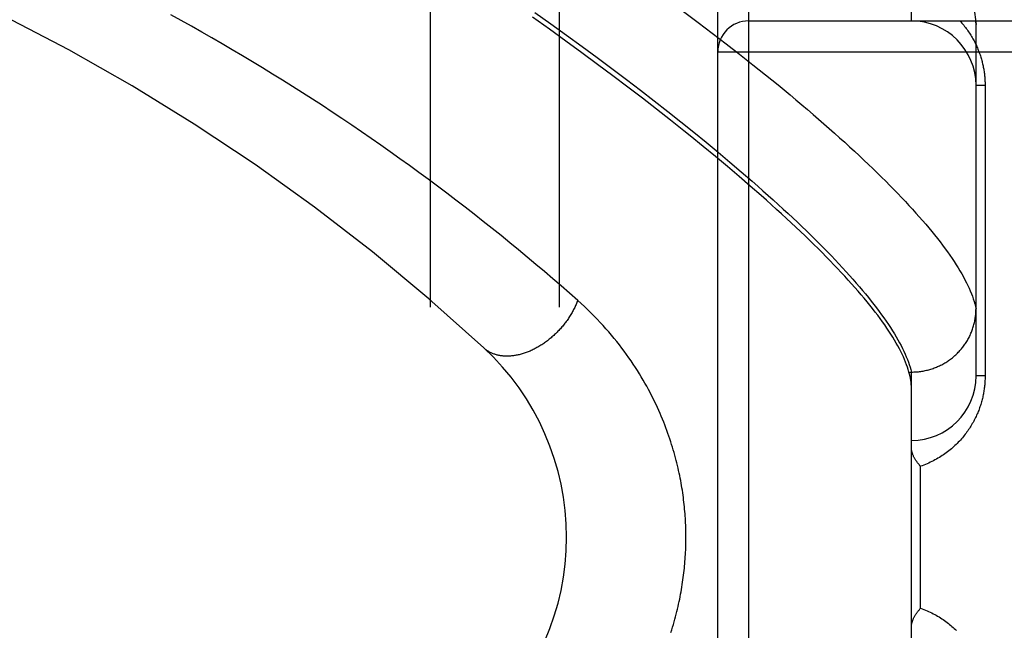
# Model space of a CAD drawing. Header units: inches. Extents: x 0 to 283, y 0 to 183.
# Tile 62 of 256: x 54.913 to 55.866, y 78.607 to 79.198. Entities that reach past the tile are written whole.
import ezdxf

# ---------------------------------------------------------------- set-up
doc = ezdxf.new("R2010")
doc.units = ezdxf.units.IN
doc.header["$LTSCALE"] = 15.583333
doc.header["$MEASUREMENT"] = 0
doc.linetypes.add('HIDDEN', pattern=[0.2, 0.1, -0.1])
for name, color, linetype in [('DEFAULT_2', 8, 'HIDDEN'), ('LEFTHAND_DOOR_ASSEMBLY', 7, 'CONTINUOUS'), ('SUBPANEL', 7, 'CONTINUOUS')]:
    doc.layers.add(name, color=color, linetype=linetype)

msp = doc.modelspace()

# ---------------------------------------------------------------- linework, layer by layer
at = {"layer": 'DEFAULT_2', "color": 8, "linetype": 'HIDDEN'}
msp.add_line((55.02933, 54.51998), (55.02933, 123.62398), dxfattribs=at)
at = {"layer": 'LEFTHAND_DOOR_ASSEMBLY', "color": 8, "linetype": 'HIDDEN'}
for p, q in [((55.61858, 78.14041), (55.61858, 79.25356)), ((55.77608, 79.19698), (55.77608, 79.2548)), ((55.58858, 78.1698), (55.58858, 79.22417)), ((55.42562, 79.18895), (55.40931, 79.20057)), ((55.41166, 79.205), (55.42714, 79.19403)), ((55.55546, 79.20604), (55.56956, 79.19552)), ((55.44157, 79.17745), (55.42562, 79.18895)), ((55.42714, 79.19403), (55.44234, 79.18313)), ((55.56956, 79.19552), (55.58332, 79.1851)), ((55.61858, 79.19698), (56.68058, 79.19698)), ((55.83858, 79.1936), (55.83854, 79.196)), ((55.83858, 78.85323), (55.83858, 79.1936)), ((55.44234, 79.18313), (55.45725, 79.1723)), ((55.58332, 79.1851), (55.59674, 79.17481)), ((55.45715, 79.16609), (55.44157, 79.17745)), ((55.45725, 79.1723), (55.47185, 79.16156)), ((55.59674, 79.17481), (55.60982, 79.16464)), ((55.47236, 79.15486), (55.45715, 79.16609)), ((55.47185, 79.16156), (55.48616, 79.15091)), ((55.58858, 79.16698), (56.68058, 79.16698)), ((55.60982, 79.16464), (55.62254, 79.1546)), ((55.4872, 79.14377), (55.47236, 79.15486)), ((55.48616, 79.15091), (55.50015, 79.14037)), ((55.50166, 79.13283), (55.4872, 79.14377)), ((55.50015, 79.14037), (55.51383, 79.12993)), ((55.51574, 79.12205), (55.50166, 79.13283)), ((55.84737, 79.13448), (55.83858, 79.13448)), ((55.84737, 79.13448), (55.84737, 78.85323)), ((55.51383, 79.12993), (55.52719, 79.1196)), ((55.52944, 79.11142), (55.51574, 79.12205)), ((55.52719, 79.1196), (55.54022, 79.10939)), ((55.54277, 79.10095), (55.52944, 79.11142)), ((55.54022, 79.10939), (55.55293, 79.09931)), ((55.55293, 79.09931), (55.5653, 79.08936)), ((55.57441, 79.07551), (55.56204, 79.08556)), ((55.5653, 79.08936), (55.57733, 79.07954)), ((55.58641, 79.06563), (55.57441, 79.07551)), ((55.57733, 79.07954), (55.58903, 79.06985)), ((55.59802, 79.05592), (55.58641, 79.06563)), ((55.58903, 79.06985), (55.60038, 79.06031)), ((55.60926, 79.04639), (55.59802, 79.05592)), ((55.60038, 79.06031), (55.61139, 79.05092)), ((55.62012, 79.03703), (55.60926, 79.04639)), ((55.77371, 78.85701), (55.77608, 78.85701)), ((55.77608, 78.85701), (55.77722, 78.85702)), ((55.77608, 78.53696), (55.77608, 78.85701)), ((55.84737, 78.85323), (55.83858, 78.85323)), ((55.78487, 78.62823), (55.78487, 78.76573))]:
    msp.add_line(p, q, dxfattribs=at)
for points in [[(55.83578, 79.21064), (55.83644, 79.20807), (55.83702, 79.20554), (55.83751, 79.20306), (55.83791, 79.20062), (55.83822, 79.19824), (55.83845, 79.19589), (55.83858, 79.1936)], [(55.45306, 78.92629), (55.44508, 78.93333), (55.43704, 78.94034), (55.42894, 78.94733), (55.42079, 78.9543), (55.41254, 78.96127), (55.40423, 78.96824), (55.39583, 78.97519), (55.38737, 78.98213), (55.37884, 78.98906), (55.37024, 78.99596), (55.36157, 79.00285), (55.35284, 79.00971), (55.34405, 79.01655), (55.3352, 79.02336), (55.32629, 79.03014), (55.31732, 79.03689), (55.3083, 79.04361), (55.29922, 79.0503), (55.29009, 79.05695), (55.28092, 79.06356), (55.27169, 79.07013), (55.26242, 79.07667), (55.2531, 79.08316), (55.24374, 79.08961), (55.23434, 79.09601), (55.2249, 79.10238), (55.21541, 79.10869), (55.20589, 79.11496), (55.19634, 79.12118), (55.18674, 79.12735), (55.17712, 79.13347), (55.16746, 79.13954), (55.15776, 79.14556), (55.14804, 79.15153), (55.13829, 79.15745), (55.12851, 79.16331), (55.11871, 79.16912), (55.10888, 79.17488), (55.09902, 79.18058), (55.08914, 79.18623), (55.07924, 79.19182), (55.06931, 79.19735), (55.05936, 79.20283)], [(55.83849, 79.19695), (55.83842, 79.19807), (55.83832, 79.19918)], [(55.83854, 79.196), (55.83838, 79.19896)], [(55.82306, 79.19698), (55.824, 79.19595), (55.82491, 79.1949), (55.82581, 79.19385), (55.82668, 79.1928), (55.82753, 79.19173), (55.82835, 79.19067), (55.82916, 79.18959), (55.82995, 79.18852), (55.83072, 79.18743), (55.83146, 79.18635), (55.83219, 79.18526), (55.8329, 79.18417), (55.83358, 79.18307), (55.83425, 79.18197), (55.8349, 79.18087), (55.83553, 79.17976), (55.83614, 79.17866), (55.83673, 79.17755), (55.83731, 79.17644), (55.83786, 79.17533), (55.8384, 79.17421), (55.83892, 79.1731), (55.83943, 79.17198), (55.83991, 79.17087), (55.84038, 79.16975), (55.84083, 79.16864), (55.84127, 79.16753), (55.84168, 79.16642), (55.84208, 79.16531), (55.84246, 79.16421), (55.84283, 79.16311), (55.84318, 79.16201), (55.84351, 79.16092), (55.84383, 79.15983), (55.84413, 79.15875), (55.84442, 79.15767), (55.84469, 79.15659), (55.84495, 79.15552), (55.84519, 79.15445), (55.84542, 79.15338), (55.84563, 79.15232), (55.84584, 79.15126), (55.84602, 79.1502), (55.8462, 79.14915), (55.84636, 79.14809), (55.84651, 79.14704), (55.84665, 79.14599), (55.84678, 79.14495), (55.84689, 79.1439), (55.84699, 79.14286), (55.84708, 79.14182), (55.84716, 79.14078), (55.84722, 79.13974), (55.84727, 79.1387), (55.84732, 79.13766), (55.84735, 79.13661), (55.84736, 79.13555), (55.84737, 79.13448)], [(55.62254, 79.1546), (55.63491, 79.1447), (55.64097, 79.1398), (55.64693, 79.13494), (55.6528, 79.13011), (55.65859, 79.12532), (55.66428, 79.12057), (55.66989, 79.11585), (55.67541, 79.11117), (55.68083, 79.10653), (55.68616, 79.10193), (55.69141, 79.09737), (55.69656, 79.09284), (55.70162, 79.08836), (55.70659, 79.08391), (55.71147, 79.07951), (55.71626, 79.07514), (55.72096, 79.07082), (55.72556, 79.06653), (55.73008, 79.06229), (55.7345, 79.05809), (55.73883, 79.05393), (55.74307, 79.04982), (55.74722, 79.04574), (55.75128, 79.04171), (55.75524, 79.03772), (55.75911, 79.03377), (55.7629, 79.02986), (55.76659, 79.026), (55.77019, 79.02218), (55.7737, 79.0184), (55.77711, 79.01467), (55.78044, 79.01098), (55.78367, 79.00733), (55.78682, 79.00372), (55.78987, 79.00016), (55.79283, 78.99664), (55.7957, 78.99317), (55.79848, 78.98974), (55.80117, 78.98635), (55.80377, 78.98301), (55.80627, 78.97971), (55.80869, 78.97646), (55.81101, 78.97325), (55.81325, 78.97008), (55.81539, 78.96695), (55.81744, 78.96388), (55.81941, 78.96084), (55.82128, 78.95785), (55.82306, 78.9549), (55.82475, 78.95199), (55.82635, 78.94913), (55.82787, 78.94632), (55.82929, 78.94354), (55.83062, 78.94081), (55.83186, 78.93813), (55.83302, 78.93549), (55.83408, 78.93289), (55.83505, 78.93033), (55.83594, 78.92782), (55.83673, 78.92535), (55.83744, 78.92293), (55.83806, 78.92055), (55.83858, 78.91821)], [(55.56204, 79.08556), (55.55571, 79.09065), (55.54277, 79.10095)], [(55.61139, 79.05092), (55.62206, 79.04167), (55.62726, 79.03711), (55.63237, 79.03258), (55.6374, 79.02809), (55.64234, 79.02364), (55.64719, 79.01923), (55.65196, 79.01485), (55.65663, 79.01052), (55.66122, 79.00623), (55.66572, 79.00198), (55.67014, 78.99777), (55.67446, 78.9936), (55.6787, 78.98947), (55.68284, 78.98538), (55.6869, 78.98134), (55.69087, 78.97734), (55.69475, 78.97337), (55.69855, 78.96945), (55.70225, 78.96557), (55.70587, 78.96174), (55.7094, 78.95794), (55.71283, 78.95419), (55.71618, 78.95048), (55.71945, 78.94682), (55.72262, 78.9432), (55.7257, 78.93962), (55.7287, 78.93608), (55.7316, 78.93258), (55.73442, 78.92913), (55.73715, 78.92573), (55.73979, 78.92236), (55.74234, 78.91904), (55.7448, 78.91577), (55.74717, 78.91253), (55.74946, 78.90934), (55.75165, 78.9062), (55.75376, 78.90309), (55.75578, 78.90003), (55.75771, 78.89702), (55.75955, 78.89405), (55.7613, 78.89112), (55.76297, 78.88823), (55.76455, 78.88539), (55.76604, 78.8826), (55.76744, 78.87984), (55.76875, 78.87713), (55.76997, 78.87447), (55.77111, 78.87184), (55.77216, 78.86926), (55.77312, 78.86673), (55.77399, 78.86423), (55.77478, 78.86178), (55.77547, 78.85937), (55.77608, 78.85701)], [(55.77371, 78.85701), (55.77303, 78.85934), (55.77226, 78.86172), (55.7714, 78.86414), (55.77046, 78.8666), (55.76943, 78.8691), (55.76831, 78.87165), (55.7671, 78.87425), (55.76581, 78.87688), (55.76443, 78.87956), (55.76296, 78.88228), (55.7614, 78.88505), (55.75976, 78.88786), (55.75802, 78.89071), (55.7562, 78.89361), (55.75429, 78.89655), (55.7523, 78.89954), (55.75021, 78.90257), (55.74803, 78.90564), (55.74577, 78.90876), (55.74342, 78.91192), (55.74097, 78.91513), (55.73844, 78.91839), (55.73582, 78.92168), (55.73311, 78.92503), (55.73031, 78.92842), (55.72742, 78.93185), (55.72444, 78.93533), (55.72137, 78.93885), (55.7182, 78.94242), (55.71495, 78.94604), (55.71161, 78.9497), (55.70817, 78.9534), (55.70465, 78.95715), (55.70103, 78.96095), (55.69732, 78.96479), (55.69352, 78.96867), (55.68963, 78.97261), (55.68565, 78.97658), (55.68157, 78.98061), (55.6774, 78.98468), (55.67314, 78.98879), (55.66879, 78.99295), (55.66434, 78.99716), (55.6598, 79.00141), (55.65517, 79.0057), (55.65044, 79.01004), (55.64562, 79.01443), (55.64071, 79.01886), (55.6357, 79.02334), (55.6306, 79.02786), (55.62012, 79.03703)], [(55.45306, 78.92629), (55.45269, 78.9253), (55.4523, 78.92431), (55.45189, 78.92333), (55.45147, 78.92234), (55.45104, 78.92136), (55.45058, 78.92037), (55.45012, 78.91939), (55.44963, 78.91841), (55.44913, 78.91743), (55.44862, 78.91646), (55.44809, 78.91549), (55.44755, 78.91452), (55.44699, 78.91356), (55.44642, 78.9126), (55.44583, 78.91165), (55.44523, 78.9107), (55.44462, 78.90976), (55.444, 78.90882), (55.44336, 78.90789), (55.4427, 78.90696), (55.44204, 78.90604), (55.44136, 78.90513), (55.44067, 78.90422), (55.43997, 78.90332), (55.43925, 78.90243), (55.43853, 78.90155), (55.43779, 78.90068), (55.43704, 78.89981), (55.43628, 78.89896), (55.43551, 78.89811), (55.43473, 78.89727), (55.43394, 78.89644), (55.43314, 78.89562), (55.43233, 78.89481), (55.43151, 78.89402), (55.43068, 78.89323), (55.42985, 78.89246), (55.429, 78.89169), (55.42815, 78.89094), (55.42729, 78.8902), (55.42642, 78.88947), (55.42554, 78.88875), (55.42466, 78.88805), (55.42377, 78.88736), (55.42287, 78.88668), (55.42197, 78.88602), (55.42106, 78.88537), (55.42014, 78.88473), (55.41922, 78.88411), (55.4183, 78.8835), (55.41737, 78.8829), (55.41644, 78.88232), (55.4155, 78.88176), (55.41456, 78.88121), (55.41362, 78.88067), (55.41267, 78.88015), (55.41172, 78.87965), (55.41077, 78.87916), (55.40981, 78.87868), (55.40886, 78.87823), (55.4079, 78.87779), (55.40694, 78.87736), (55.40598, 78.87695), (55.40502, 78.87656), (55.40406, 78.87619), (55.4031, 78.87583), (55.40214, 78.87549), (55.40119, 78.87516), (55.40023, 78.87486), (55.39927, 78.87457), (55.39832, 78.8743), (55.39737, 78.87404), (55.39642, 78.8738), (55.39547, 78.87358), (55.39453, 78.87338), (55.39359, 78.8732), (55.39265, 78.87303), (55.39172, 78.87288), (55.39079, 78.87275), (55.38987, 78.87264), (55.38895, 78.87255), (55.38803, 78.87247), (55.38713, 78.87241), (55.38623, 78.87237), (55.38533, 78.87235), (55.38444, 78.87234), (55.38356, 78.87236), (55.38268, 78.87239), (55.38181, 78.87244), (55.38095, 78.87251), (55.3801, 78.87259), (55.37926, 78.8727), (55.37842, 78.87282), (55.3776, 78.87296), (55.37678, 78.87312), (55.37597, 78.8733), (55.37517, 78.87349), (55.37438, 78.8737), (55.3736, 78.87393), (55.37283, 78.87418), (55.37208, 78.87444), (55.37133, 78.87472), (55.37059, 78.87502), (55.36987, 78.87534), (55.36916, 78.87567), (55.36846, 78.87602), (55.36777, 78.87639), (55.36709, 78.87677), (55.36643, 78.87717), (55.36578, 78.87759), (55.36514, 78.87802), (55.36452, 78.87847), (55.36391, 78.87894), (55.36331, 78.87942), (55.36272, 78.87992), (55.36216, 78.88043)], [(55.54328, 78.60483), (55.5441, 78.60742), (55.5449, 78.60999), (55.54566, 78.61254), (55.54639, 78.61508), (55.5471, 78.6176), (55.54777, 78.62011), (55.54842, 78.62259), (55.54904, 78.62506), (55.54964, 78.62751), (55.55021, 78.62995), (55.55075, 78.63236), (55.55127, 78.63476), (55.55177, 78.63714), (55.55224, 78.63951), (55.55269, 78.64187), (55.55312, 78.64421), (55.55353, 78.64653), (55.55391, 78.64885), (55.55428, 78.65115), (55.55462, 78.65344), (55.55495, 78.65572), (55.55526, 78.65799), (55.55555, 78.66025), (55.55582, 78.6625), (55.55607, 78.66474), (55.5563, 78.66698), (55.55652, 78.6692), (55.55672, 78.67142), (55.5569, 78.67364), (55.55706, 78.67585), (55.55721, 78.67805), (55.55734, 78.68025), (55.55746, 78.68245), (55.55756, 78.68464), (55.55764, 78.68683), (55.55771, 78.68902), (55.55776, 78.69121), (55.55779, 78.6934), (55.55781, 78.69559), (55.55781, 78.69777), (55.5578, 78.69996), (55.55777, 78.70216), (55.55772, 78.70435), (55.55766, 78.70655), (55.55758, 78.70875), (55.55749, 78.71095), (55.55737, 78.71316), (55.55725, 78.71537), (55.5571, 78.71759), (55.55694, 78.71982), (55.55676, 78.72205), (55.55656, 78.72428), (55.55635, 78.72653), (55.55612, 78.72878), (55.55587, 78.73104), (55.5556, 78.73332), (55.55531, 78.7356), (55.555, 78.73789), (55.55467, 78.7402), (55.55433, 78.74251), (55.55396, 78.74484), (55.55357, 78.74719), (55.55316, 78.74954), (55.55272, 78.75191), (55.55227, 78.7543), (55.55179, 78.75671), (55.55129, 78.75912), (55.55076, 78.76156), (55.55021, 78.76402), (55.54963, 78.76649), (55.54902, 78.76898), (55.54839, 78.7715), (55.54773, 78.77403), (55.54704, 78.77658), (55.54632, 78.77915), (55.54557, 78.78173), (55.54479, 78.78433), (55.54398, 78.78695), (55.54314, 78.78958), (55.54227, 78.79224), (55.54136, 78.79491), (55.54042, 78.7976), (55.53944, 78.80031), (55.53842, 78.80303), (55.53737, 78.80578), (55.53628, 78.80855), (55.53515, 78.81133), (55.53398, 78.81414), (55.53277, 78.81696), (55.53152, 78.81981), (55.53022, 78.82267), (55.52888, 78.82555), (55.52749, 78.82846), (55.52606, 78.83138), (55.52457, 78.83432), (55.52304, 78.83727), (55.52146, 78.84025), (55.51982, 78.84324), (55.51813, 78.84625), (55.51639, 78.84927), (55.51459, 78.85231), (55.51274, 78.85537), (55.51083, 78.85844), (55.50886, 78.86152), (55.50683, 78.86461), (55.50475, 78.86771), (55.5026, 78.87082), (55.50039, 78.87393), (55.49812, 78.87706), (55.49578, 78.88018), (55.49338, 78.88331), (55.49092, 78.88644), (55.48839, 78.88957), (55.4858, 78.8927), (55.48315, 78.89582), (55.48043, 78.89893), (55.47764, 78.90204), (55.47479, 78.90513), (55.47188, 78.90821), (55.4689, 78.91127), (55.46586, 78.91432), (55.46276, 78.91734), (55.45959, 78.92035), (55.45636, 78.92333), (55.45306, 78.92629)], [(55.77722, 78.85702), (55.77835, 78.85705), (55.77948, 78.8571), (55.78061, 78.85717), (55.78173, 78.85726), (55.78285, 78.85737), (55.78397, 78.8575), (55.78509, 78.85765), (55.78621, 78.85782), (55.78732, 78.85801), (55.78843, 78.85822), (55.78953, 78.85844), (55.79063, 78.85869), (55.79172, 78.85896), (55.79281, 78.85924), (55.7939, 78.85955), (55.79498, 78.85987), (55.79605, 78.86022), (55.79712, 78.86058), (55.79817, 78.86096), (55.79923, 78.86136), (55.80027, 78.86178), (55.80131, 78.86222), (55.80234, 78.86267), (55.80335, 78.86314), (55.80437, 78.86364), (55.80537, 78.86414), (55.80636, 78.86467), (55.80734, 78.86521), (55.80831, 78.86578), (55.80927, 78.86635), (55.81022, 78.86695), (55.81116, 78.86756), (55.81209, 78.86819), (55.81301, 78.86883), (55.81391, 78.86949), (55.8148, 78.87017), (55.81568, 78.87086), (55.81655, 78.87157), (55.8174, 78.87229), (55.81824, 78.87303), (55.81907, 78.87378), (55.81988, 78.87455), (55.82068, 78.87533), (55.82146, 78.87613), (55.82223, 78.87694), (55.82298, 78.87776), (55.82372, 78.87859), (55.82444, 78.87944), (55.82515, 78.8803), (55.82584, 78.88118), (55.82652, 78.88206), (55.82718, 78.88296), (55.82782, 78.88387), (55.82844, 78.88479), (55.82905, 78.88572), (55.82964, 78.88666), (55.83021, 78.88761), (55.83077, 78.88858), (55.8313, 78.88955), (55.83182, 78.89053), (55.83233, 78.89152), (55.83281, 78.89252), (55.83327, 78.89352), (55.83372, 78.89454), (55.83415, 78.89556), (55.83455, 78.89659), (55.83494, 78.89763), (55.83531, 78.89867), (55.83566, 78.89972), (55.83599, 78.90078), (55.83631, 78.90184), (55.8366, 78.90291), (55.83687, 78.90398), (55.83712, 78.90506), (55.83736, 78.90614), (55.83757, 78.90722), (55.83776, 78.90831), (55.83793, 78.9094), (55.83809, 78.9105), (55.83822, 78.91159), (55.83833, 78.91269), (55.83842, 78.91379), (55.83849, 78.9149), (55.83854, 78.916), (55.83857, 78.9171), (55.83858, 78.91821)], [(55.77608, 78.84104), (55.77605, 78.84291), (55.77594, 78.84481), (55.77575, 78.84676), (55.77549, 78.84874), (55.77516, 78.85075), (55.77475, 78.8528), (55.77427, 78.85489), (55.77371, 78.85701)], [(55.84737, 78.85323), (55.84736, 78.85216), (55.84735, 78.85108), (55.84731, 78.85001), (55.84727, 78.84895), (55.84721, 78.84787), (55.84715, 78.8468), (55.84706, 78.84572), (55.84697, 78.84464), (55.84686, 78.84356), (55.84674, 78.84247), (55.84661, 78.84138), (55.84646, 78.84029), (55.8463, 78.8392), (55.84612, 78.8381), (55.84593, 78.837), (55.84573, 78.83589), (55.84551, 78.83478), (55.84528, 78.83367), (55.84503, 78.83255), (55.84476, 78.83143), (55.84448, 78.8303), (55.84418, 78.82916), (55.84387, 78.82802), (55.84354, 78.82688), (55.84319, 78.82573), (55.84282, 78.82458), (55.84243, 78.82342), (55.84203, 78.82225), (55.8416, 78.82109), (55.84116, 78.81992), (55.8407, 78.81875), (55.84022, 78.81758), (55.83972, 78.81641), (55.8392, 78.81523), (55.83867, 78.81406), (55.83811, 78.81289), (55.83753, 78.81172), (55.83693, 78.81055), (55.83632, 78.80939), (55.83568, 78.80822), (55.83502, 78.80706), (55.83434, 78.8059), (55.83364, 78.80474), (55.83292, 78.80359), (55.83217, 78.80243), (55.83141, 78.80129), (55.83062, 78.80014), (55.8298, 78.799), (55.82897, 78.79787), (55.82811, 78.79674), (55.82723, 78.79561), (55.82633, 78.79449), (55.8254, 78.79338), (55.82444, 78.79228), (55.82347, 78.79118), (55.82247, 78.79009), (55.82144, 78.78902), (55.8204, 78.78795), (55.81932, 78.78689), (55.81823, 78.78584), (55.8171, 78.7848), (55.81596, 78.78377), (55.81479, 78.78276), (55.81359, 78.78176), (55.81237, 78.78078), (55.81113, 78.77981), (55.80986, 78.77885), (55.80856, 78.77791), (55.80725, 78.77699), (55.80591, 78.77609), (55.80454, 78.7752), (55.80316, 78.77434), (55.80175, 78.77349), (55.80032, 78.77267), (55.79886, 78.77187), (55.79739, 78.77109), (55.79589, 78.77033), (55.79437, 78.76959), (55.79284, 78.76889), (55.79128, 78.7682), (55.7897, 78.76754), (55.78811, 78.76691), (55.7865, 78.76631), (55.78487, 78.76573)], [(55.78487, 78.76573), (55.78437, 78.7663), (55.78389, 78.76686), (55.78341, 78.76743), (55.78295, 78.76799), (55.7825, 78.76856), (55.78207, 78.76913), (55.78164, 78.7697), (55.78124, 78.77026), (55.78084, 78.77083), (55.78046, 78.7714), (55.7801, 78.77196), (55.77975, 78.77252), (55.77942, 78.77308), (55.7791, 78.77363), (55.7788, 78.77418), (55.77851, 78.77473), (55.77824, 78.77527), (55.77799, 78.77581), (55.77775, 78.77634), (55.77753, 78.77686), (55.77733, 78.77738), (55.77714, 78.77789), (55.77696, 78.77839), (55.77681, 78.77889), (55.77667, 78.77937), (55.77654, 78.77985), (55.77643, 78.78032), (55.77634, 78.78078), (55.77626, 78.78123), (55.7762, 78.78167), (55.77615, 78.7821), (55.77611, 78.78252), (55.77609, 78.78293), (55.77608, 78.78333)], [(55.77608, 78.61064), (55.77609, 78.61104), (55.77611, 78.61145), (55.77615, 78.61187), (55.7762, 78.6123), (55.77626, 78.61274), (55.77634, 78.61319), (55.77643, 78.61365), (55.77654, 78.61412), (55.77667, 78.6146), (55.77681, 78.61508), (55.77696, 78.61558), (55.77714, 78.61608), (55.77733, 78.61659), (55.77753, 78.61711), (55.77775, 78.61763), (55.77799, 78.61816), (55.77824, 78.6187), (55.77851, 78.61924), (55.7788, 78.61979), (55.7791, 78.62034), (55.77942, 78.62089), (55.77975, 78.62145), (55.7801, 78.62201), (55.78046, 78.62257), (55.78084, 78.62314), (55.78124, 78.62371), (55.78164, 78.62427), (55.78207, 78.62484), (55.7825, 78.62541), (55.78295, 78.62598), (55.78341, 78.62654), (55.78389, 78.62711), (55.78437, 78.62767), (55.78487, 78.62823)], [(55.78487, 78.62823), (55.78647, 78.62767), (55.78805, 78.62708), (55.78961, 78.62646), (55.79116, 78.62582), (55.79268, 78.62515), (55.79419, 78.62446), (55.79568, 78.62375), (55.79714, 78.62301), (55.79859, 78.62225), (55.80001, 78.62147), (55.80141, 78.62067), (55.80279, 78.61985), (55.80415, 78.61901), (55.80549, 78.61816), (55.8068, 78.61728), (55.80809, 78.61639), (55.80936, 78.61548), (55.8106, 78.61456), (55.81182, 78.61363), (55.81302, 78.61267), (55.81419, 78.61171), (55.81534, 78.61073), (55.81647, 78.60974), (55.81757, 78.60874), (55.81865, 78.60773), (55.81971, 78.60671)]]:
    msp.add_lwpolyline(points, dxfattribs=at)
for centre, radius, start, end in [((54.00338, 77.41287), 2, 47.20408, 79.66582), ((55.61858, 79.16698), 0.03, 90, 180), ((55.77608, 79.13448), 0.0625, 0, 90), ((55.19231, 78.69698), 0.25, 312.79592, 47.20408), ((55.77608, 78.85323), 0.0625, 270, 360)]:
    msp.add_arc(centre, radius, start, end, dxfattribs=at)
at = {"layer": 'SUBPANEL', "color": 8, "linetype": 'HIDDEN'}
for p, q in [((55.31058, 57.10323), (55.31058, 121.04073)), ((55.43558, 57.10323), (55.43558, 121.04073))]:
    msp.add_line(p, q, dxfattribs=at)

doc.saveas('drawing.dxf')
